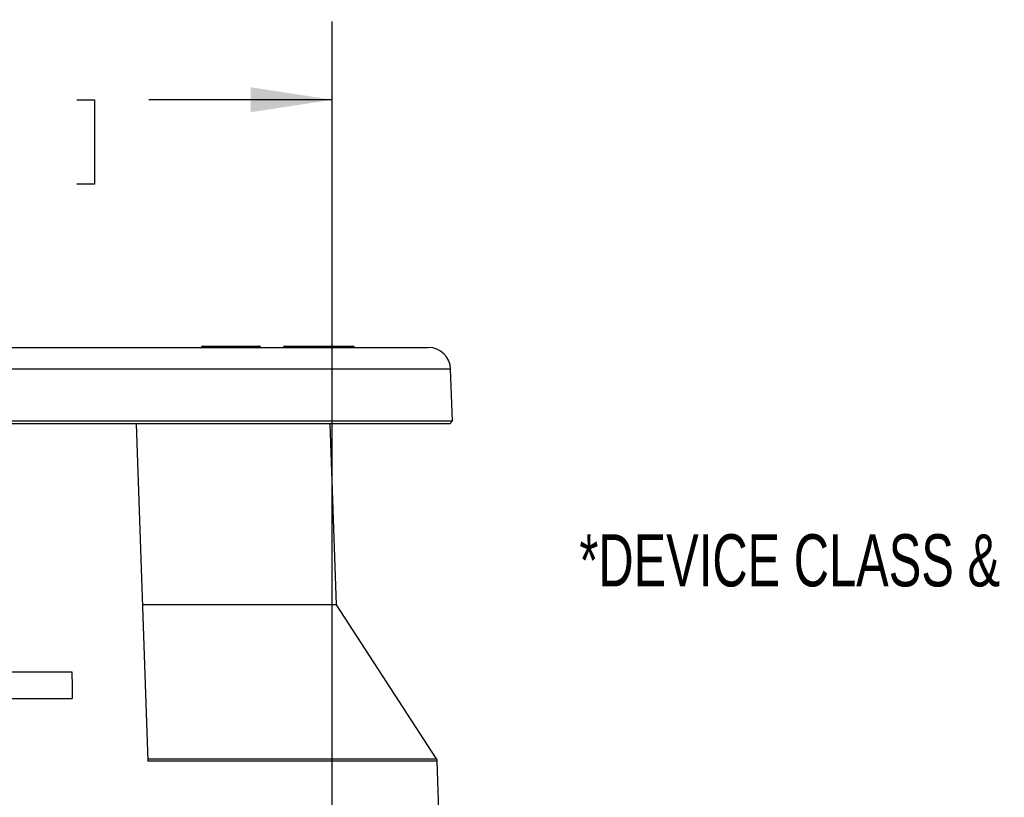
# Model space of a CAD drawing. Header units: millimetres. Extents: x 0 to 776, y 0 to 594.
# Tile 35 of 52: x 542 to 652, y 227 to 314. Entities that reach past the tile are written whole.
import ezdxf

# ---------------------------------------------------------------- set-up
doc = ezdxf.new("R2010")
doc.units = ezdxf.units.MM
doc.header["$LTSCALE"] = 2.75
doc.layers.add('DIMENSIONS', color=140, linetype='Continuous', lineweight=25)
doc.styles.add('SLDTEXTSTYLE0', font='TXT', dxfattribs={"width": 0.7})
doc.dimstyles.new('SLDDIMSTYLE0', dxfattribs={"dimtxt": 5.934521, "dimasz": 9.0805, "dimexe": 0, "dimexo": 0.0625, "dimgap": 1.48363, "dimtad": 0, "dimtih": 1, "dimtoh": 1, "dimdec": 1, "dimrnd": 1e-09, "dimzin": 4, "dimdsep": 46, "dimtxsty": 'SLDTEXTSTYLE0', "dimsah": 1, "dimcen": 0.09, "dimadec": 0, "dimazin": 1, "dimtfac": 1, "dimtdec": 1, "dimtofl": 0, "dimtmove": 0, "dimatfit": 3, "dimfxl": 0, "dimfrac": 2, "dimtolj": 1, "dimtzin": 12, "dimarcsym": 0})

# ---------------------------------------------------------------- blocks, each defined once
blk = doc.blocks.new('_D_17')
at = {"layer": 'DIMENSIONS'}
for p, q in [((504.15, 211.91), (504.15, 314)), ((577.15, 211.91), (577.15, 314)), ((504.15, 305.27), (522.97, 305.27)), ((531.01, 305.27), (529.02, 305.27)), ((529.02, 305.27), (529.02, 295.84)), ((548.65, 305.27), (550.64, 305.27)), ((550.64, 305.27), (550.64, 295.84)), ((577.15, 305.27), (556.69, 305.27)), ((529.02, 295.84), (531.01, 295.84)), ((550.64, 295.84), (548.65, 295.84))]:
    blk.add_line(p, q, dxfattribs=at)
for points in [[(504.15, 305.27), (513.23, 303.88), (513.23, 306.67)], [(577.15, 305.27), (568.07, 306.67), (568.07, 303.88)]]:
    blk.add_solid(points, dxfattribs=at)
at = {"layer": 'DIMENSIONS', "char_height": 5.821, "attachment_point": 1, "style": 'SLDTEXTSTYLE0'}
for s, insert in [('73.0', (531.01, 314.11)), ('2.87', (531.01, 303.35))]:
    blk.add_mtext(s, dxfattribs=dict(at, insert=insert))

msp = doc.modelspace()

# ---------------------------------------------------------------- linework, layer by layer
for p, q in [((540.65, 277.62), (587.87, 277.62)), ((542.3, 277.62), (542.3, 277.64)), ((543.47, 277.62), (543.47, 277.64)), ((543.53, 277.62), (543.53, 277.64)), ((562.71, 277.77), (567.18, 277.77)), ((567.18, 277.77), (567.19, 277.77)), ((567.19, 277.77), (568.98, 277.77)), ((568.98, 277.77), (568.98, 277.77)), ((571.86, 277.77), (579.44, 277.77)), ((571.86, 277.77), (571.86, 277.77)), ((579.44, 277.77), (579.45, 277.77)), ((590.36, 275.21), (490.93, 275.21)), ((590.57, 269.42), (590.36, 275.21)), ((540.65, 269.42), (590.57, 269.42)), ((590.28, 269.12), (590.57, 269.42)), ((590.28, 269.12), (540.65, 269.12)), ((555.28, 269.12), (556.59, 231.46)), ((577.64, 248.89), (576.93, 269.12)), ((577.64, 248.89), (555.98, 248.89)), ((588.79, 231.72), (577.64, 248.89)), ((533.2, 241.44), (548.09, 241.44)), ((533.14, 238.44), (548.15, 238.44)), ((556.58, 231.72), (588.79, 231.72)), ((588.87, 231.46), (556.59, 231.46)), ((589.23, 220.62), (588.87, 231.46))]:
    msp.add_line(p, q)
at = {"flags": 128}
msp.add_lwpolyline([(548.09, 241.44), (548.13, 239.76), (548.15, 238.44)], dxfattribs=at)
for centre, radius, start, end in [((562.71, 277.57), 0.2, 90, 165.5225), ((562.73, 277.6), 0.173, 94.6319, 172.5451), ((567.2, 277.6), 0.173, 94.6319, 172.5451), ((567.17, 277.61), 0.161, 3.284, 81.5001), ((568.96, 277.61), 0.161, 3.284, 81.5001), ((571.86, 277.57), 0.2, 90, 165.5225), ((572.06, 277.65), 0.233, 148.7937, 187.2412), ((579.64, 277.65), 0.233, 148.7937, 187.2412), ((579.45, 277.57), 0.2, 14.4775, 90), ((587.87, 275.12), 2.5, 2, 90), ((588.37, 231.44), 0.5, 1.9, 33)]:
    msp.add_arc(centre, radius, start, end)
msp.add_open_spline([(569.18, 277.62), (569.17, 277.64), (569.15, 277.69), (569.11, 277.73), (569.05, 277.77), (569, 277.77), (568.98, 277.77)], degree=3, knots=[0, 0, 0, 0, 0.243343, 0.500316, 0.757117, 1, 1, 1, 1])

# ---------------------------------------------------------------- texts
at = {"layer": 'DIMENSIONS', "insert": (604.73, 256.78), "char_height": 5.8208, "attachment_point": 1, "style": 'SLDTEXTSTYLE0'}
msp.add_mtext('*DEVICE CLASS & WARNING LABEL', dxfattribs=at)

# ---------------------------------------------------------------- dimensions: what is measured, and where the dimension line sits
at = {"layer": 'DIMENSIONS'}
dim = msp.add_linear_dim(base=(577.15, 305.27), p1=(504.15, 208.41), p2=(577.15, 208.41), dimstyle='SLDDIMSTYLE0', dxfattribs=at)
dim.commit()
dim.dimension.update_dxf_attribs({"geometry": '_D_17', "text_midpoint": (539.83, 305.27), "dimtype": 160})

doc.saveas('drawing.dxf')
